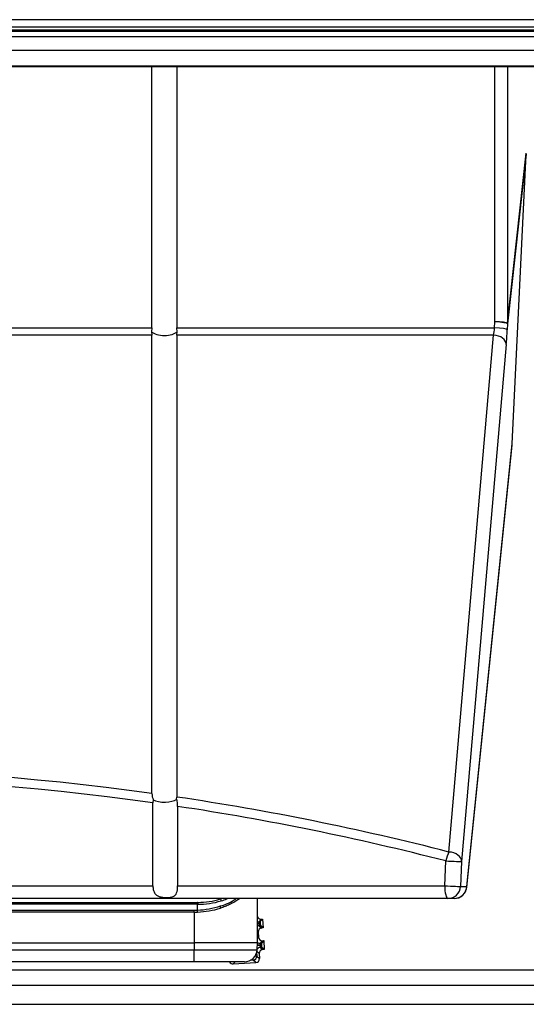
# Model space of a CAD drawing. Header units: millimetres. Extents: x 0 to 287, y 0 to 200.
# Tile 15 of 49: x 41.46 to 45.46, y 146.9 to 154.67. Entities that reach past the tile are written whole.
import ezdxf

# ---------------------------------------------------------------- set-up
doc = ezdxf.new("R2010")
doc.units = ezdxf.units.MM
doc.layers.add('130.667_BW4C_CTM', color=7, linetype='Continuous')
doc.layers.add('Standard', color=7, linetype='Continuous')

# ---------------------------------------------------------------- blocks, each defined once
blk = doc.blocks.new('SE')
at = {"layer": '130.667_BW4C_CTM', "color": 7, "linetype": 'Continuous'}
for p, q in [((50.573, 154.6696), (28.633, 154.6696)), ((28.633, 154.6138), (50.573, 154.6138)), ((28.453, 154.5369), (50.753, 154.5369)), ((28.603, 154.5787), (50.603, 154.5787)), ((50.573, 154.587), (28.633, 154.587)), ((50.753, 154.4254), (28.453, 154.4254)), ((28.453, 154.306), (50.753, 154.306)), ((28.453, 154.3014), (50.753, 154.3014)), ((42.505, 152.2407), (42.505, 154.3014)), ((42.701, 154.3014), (42.701, 152.2407)), ((45.2105, 152.2866), (45.2105, 154.3014)), ((45.3102, 154.3014), (45.3102, 152.2754)), ((45.3102, 152.2754), (45.4584, 153.6162)), ((45.4582, 153.6081), (45.3103, 152.2701)), ((45.3473, 151.324), (45.4582, 153.6081)), ((45.2082, 152.2407), (45.2105, 152.2866)), ((36.701, 152.2407), (42.505, 152.2407)), ((42.505, 152.2407), (42.5024, 152.2091)), ((42.5024, 152.2091), (42.505, 152.1822)), ((42.701, 152.2407), (45.2082, 152.2407)), ((42.7036, 152.2091), (42.701, 152.2407)), ((42.701, 152.1822), (42.7036, 152.2091)), ((45.3103, 152.2701), (45.308, 152.2242)), ((42.505, 152.1822), (36.701, 152.1822)), ((42.505, 148.5675), (42.505, 152.1822)), ((42.701, 152.1822), (42.701, 148.5394)), ((45.2007, 152.1822), (42.701, 152.1822)), ((44.8481, 148.1057), (45.2007, 152.1822)), ((45.3005, 152.1071), (44.9479, 148.0307)), ((44.9883, 147.8285), (45.3465, 151.3141)), ((44.9886, 147.8344), (45.3473, 151.324)), ((42.5145, 148.517), (42.5127, 148.4938)), ((42.5127, 147.8387), (42.5127, 148.4938)), ((42.6997, 148.5224), (42.701, 148.5394)), ((42.7074, 148.4655), (42.7074, 147.8387)), ((44.8149, 147.8387), (44.8232, 148.035)), ((44.9479, 148.0307), (44.9395, 147.8344)), ((41.363, 147.8387), (42.5127, 147.8387)), ((42.7074, 147.8387), (44.8149, 147.8387)), ((44.9395, 147.8344), (44.9886, 147.8344)), ((44.8397, 147.7387), (34.3663, 147.7387)), ((39.603, 147.7084), (42.8631, 147.7084)), ((42.8629, 147.6931), (39.603, 147.6931)), ((42.8666, 147.7084), (42.8631, 147.7084)), ((42.8638, 147.6475), (42.8632, 147.6931)), ((43.3371, 147.3831), (43.3378, 147.7387)), ((44.8888, 147.7387), (44.8397, 147.7387)), ((39.603, 147.6469), (42.8376, 147.6469)), ((42.8376, 147.6315), (39.603, 147.6315)), ((42.8376, 147.6315), (42.8371, 147.3897)), ((42.8376, 147.6469), (42.8638, 147.6475)), ((42.8376, 147.6315), (42.8376, 147.6469)), ((43.3491, 147.5409), (43.3374, 147.5403)), ((43.3491, 147.5396), (43.3374, 147.5389)), ((43.3674, 147.5763), (43.3491, 147.5559)), ((43.3491, 147.5559), (43.359, 147.5564)), ((43.3596, 147.5415), (43.3491, 147.5409)), ((43.3491, 147.5409), (43.3491, 147.5396)), ((43.3491, 147.5396), (43.3596, 147.5401)), ((43.3774, 147.5768), (43.359, 147.5564)), ((43.3596, 147.5415), (43.3596, 147.5401)), ((43.3674, 147.5763), (43.3774, 147.5768)), ((43.3774, 147.5768), (43.3811, 147.5068)), ((43.3427, 147.4748), (43.3373, 147.4796)), ((43.3427, 147.4748), (43.3448, 147.4347)), ((43.3607, 147.5251), (43.3507, 147.5246)), ((43.3507, 147.5246), (43.3711, 147.5063)), ((43.3811, 147.5068), (43.3607, 147.5251)), ((43.3811, 147.5068), (43.3711, 147.5063)), ((36.3689, 147.3897), (42.8371, 147.3897)), ((42.837, 147.3897), (42.837, 147.3345)), ((43.3371, 147.3897), (42.8371, 147.3897)), ((43.3338, 147.3279), (43.3374, 147.3963)), ((43.3372, 147.4262), (43.3448, 147.4347)), ((43.3763, 147.4063), (43.358, 147.3859)), ((43.358, 147.3859), (43.368, 147.3864)), ((43.3863, 147.4068), (43.368, 147.3864)), ((43.3763, 147.4063), (43.3863, 147.4068)), ((43.3863, 147.4068), (43.39, 147.3368)), ((36.369, 147.3345), (42.837, 147.3345)), ((42.837, 147.3345), (43.3342, 147.3345)), ((42.837, 147.2397), (42.837, 147.3345)), ((43.3303, 147.312), (43.3317, 147.2846)), ((43.3516, 147.3048), (43.3326, 147.3218)), ((43.358, 147.3709), (43.336, 147.3698)), ((43.358, 147.3696), (43.336, 147.3684)), ((43.3516, 147.3048), (43.3537, 147.2648)), ((43.3685, 147.3715), (43.358, 147.3709)), ((43.358, 147.3709), (43.358, 147.3696)), ((43.358, 147.3696), (43.3686, 147.3701)), ((43.3696, 147.3551), (43.3596, 147.3546)), ((43.3596, 147.3546), (43.38, 147.3363)), ((43.3685, 147.3715), (43.3686, 147.3701)), ((43.39, 147.3368), (43.3696, 147.3551)), ((43.39, 147.3368), (43.38, 147.3363)), ((42.837, 147.2397), (36.369, 147.2397)), ((43.2343, 147.2397), (42.837, 147.2397)), ((43.1598, 147.2397), (43.1455, 147.2239)), ((43.1455, 147.2239), (43.3253, 147.2333)), ((43.3034, 147.253), (43.2821, 147.2519)), ((43.3034, 147.253), (43.3026, 147.2668)), ((43.3253, 147.2333), (43.3034, 147.253)), ((43.3317, 147.2846), (43.3171, 147.2838)), ((43.3317, 147.2846), (43.3537, 147.2648)), ((50.885, 147.1726), (37.1268, 147.1726)), ((37.022, 147.0546), (50.8779, 147.0546)), ((28.323, 146.9046), (50.923, 146.9046))]:
    blk.add_line(p, q, dxfattribs=at)
for centre, radius, start, end in [((39.603, 127.668), 21.1, 82.09468, 97.90532), ((42.6513, 148.5688), 0.1463, 180.51725, 200.74708), ((42.5372, 148.4716), 0.1703, 357.94879, 17.35067), ((39.603, 127.668), 21.1, 75.60631, 81.5571), ((44.8888, 147.8387), 0.1, 270, 354.13203), ((42.8639, 148.335), 0.6419, 269.91661, 286.96622), ((42.864, 148.3186), 0.6102, 270.24056, 287.22268), ((43.0893, 147.7466), 0.0459, 193.68163, 213.8819), ((42.9387, 148.0667), 0.4012, 285.42284, 304.69526), ((42.9314, 148.1578), 0.4529, 285.33325, 291.50906), ((42.8372, 148.2817), 0.6501, 270.03842, 272.44267), ((42.8375, 148.3168), 0.6699, 272.24967, 288.08319), ((42.8298, 148.392), 0.7607, 272.64505, 286.48072), ((42.8548, 147.6698), 0.1909, 357.83922, 3.07986), ((43.3475, 147.5859), 0.03, 250.4106, 272.98255), ((43.428, 147.5485), 0.0793, 174.62015, 185.48826), ((43.4287, 147.5403), 0.0796, 180.53328, 191.35831), ((43.3523, 147.4947), 0.03, 93.01745, 119.81693), ((43.3564, 147.4159), 0.03, 230.29884, 272.98255), ((43.4369, 147.3785), 0.0793, 174.62015, 185.48826), ((43.3612, 147.3247), 0.03, 93.01745, 153.32964), ((43.4376, 147.3703), 0.0796, 180.53328, 191.35831), ((43.3018, 147.283), 0.03, 273.01745, 2.98255)]:
    blk.add_arc(centre, radius, start, end, dxfattribs=at)
for centre, major_axis, ratio, start_param, end_param in [((45.3581, 153.6098), (0.0124, 0.1287), 0.773447, 4.773755, 4.836264), ((45.2105, 152.2744), (-0.0999, 0.0049), 0.121728, 3.185098, 4.7183), ((45.2105, 152.2744), (0.1, 0), 0.121869, 0.077545, 1.570796), ((45.2105, 152.2744), (0.0994, -0.011), 0.839805, 0.079599, 0.142108), ((42.603, 152.2297), (-0.11, 0), 0.46363, 0.416997, 2.724595), ((45.2007, 152.2529), (-0.0087, -0.1), 0.08585, 0.792879, 1.456104), ((45.2082, 152.2285), (-0.0999, 0.0049), 0.121728, 3.185098, 4.7183), ((45.3005, 152.2486), (-0.0087, -0.2), 0.043168, 0.787269, 1.450494), ((45.2007, 152.1115), (-0.0996, 0.0086), 0.705788, 3.202566, 4.773362), ((39.603, 127.5973), (0, -21.1), 0.995261, 3.002588, 3.280598), ((42.603, 148.5441), (-0.11, 0), 0.414214, 0.635925, 2.645786), ((39.603, 127.5973), (0, 21.1), 0.995261, 6.031968, 6.134813), ((44.8481, 148.035), (0.0249, 0.0969), 0.241241, 0.816315, 1.632629), ((44.8481, 148.035), (-0.0996, 0.0086), 0.705788, 3.202566, 4.773362), ((44.8481, 148.035), (-0.0999, 0.0043), 0.010967, 1.319814, 3.098409), ((44.8397, 147.8387), (0, 0.1), 0.248185, 1.570796, 3.141593), ((44.8397, 147.8387), (-0.0999, 0.0043), 0.010948, 1.320224, 3.098409), ((44.8397, 147.8387), (0, -0.1), 0.999066, 0, 1.527615), ((44.8888, 147.8387), (0, -0.1), 0.999066, 0, 1.527615), ((44.8888, 147.8387), (-0.0995, 0.0102), 0.807545, 3.141593, 3.214848), ((42.8638, 147.6321), (0.0009, -0.02), 0.054483, 1.568281, 2.442208), ((43.3658, 147.6062), (0.0201, 0.0223), 0.999695, 2.641, 3.926839), ((43.3598, 147.5415), (-0.0008, 0.015), 0.017455, 0.017453, 1.570796), ((43.3599, 147.5401), (0.0008, -0.015), 0.017455, 4.712389, 6.265732), ((43.3726, 147.4763), (0.0223, -0.0201), 0.999695, 2.356347, 3.926839), ((43.3747, 147.4362), (0.0201, 0.0223), 0.999695, 2.356347, 3.926839), ((43.3687, 147.3715), (-0.0008, 0.015), 0.017455, 0.017453, 1.570796), ((43.2343, 147.3397), (0, -0.1), 0.99985, 0, 1.518436), ((43.3815, 147.3063), (0.0223, -0.0201), 0.999695, 2.356347, 3.926839), ((43.3688, 147.3701), (0.0008, -0.015), 0.017455, 4.712389, 6.265732), ((43.144, 147.2538), (0.0201, 0.0223), 0.999695, 2.793012, 3.926839), ((43.3237, 147.2632), (-0.0223, 0.0201), 0.999695, 2.356347, 3.926839)]:
    blk.add_ellipse(centre, major_axis=major_axis, ratio=ratio, start_param=start_param, end_param=end_param, dxfattribs=at)
for points, knots in [([(42.5127, 147.8387), (42.5127, 147.829), (42.5136, 147.8192), (42.5155, 147.8101), (42.5174, 147.8009), (42.5204, 147.7921), (42.5247, 147.7845), (42.5288, 147.7773), (42.5342, 147.7709), (42.5407, 147.7659), (42.5469, 147.7612), (42.5541, 147.7575), (42.5619, 147.7548), (42.57, 147.7519), (42.579, 147.75), (42.588, 147.7488), (42.5982, 147.7474), (42.6087, 147.7469), (42.619, 147.7469), (42.63, 147.7469), (42.641, 147.7476), (42.6509, 147.7492), (42.6609, 147.7509), (42.6701, 147.7536), (42.6777, 147.7578), (42.6846, 147.7617), (42.6903, 147.767), (42.6946, 147.7737), (42.6984, 147.7795), (42.7011, 147.7866), (42.703, 147.7944), (42.7049, 147.8021), (42.706, 147.8106), (42.7067, 147.8193), (42.7072, 147.8257), (42.7074, 147.8322), (42.7074, 147.8387)], [0, 0, 0, 0, 0.084953, 0.084953, 0.084953, 0.170139, 0.170139, 0.170139, 0.252128, 0.252128, 0.252128, 0.329387, 0.329387, 0.329387, 0.410145, 0.410145, 0.410145, 0.500686, 0.500686, 0.500686, 0.598786, 0.598786, 0.598786, 0.697097, 0.697097, 0.697097, 0.78648, 0.78648, 0.78648, 0.865217, 0.865217, 0.865217, 0.943436, 0.943436, 0.943436, 1, 1, 1, 1]), ([(42.8666, 147.7084), (42.8665, 147.7072), (42.8665, 147.7049), (42.8664, 147.702), (42.8662, 147.6989), (42.8659, 147.6963), (42.8648, 147.6941), (42.8635, 147.6935), (42.8629, 147.6931)], [0, 0, 0, 0, 0.199917, 0.366388, 0.499421, 0.74858, 0.873961, 1, 1, 1, 1]), ([(43.1948, 147.737), (43.1904, 147.7338), (43.1811, 147.7273), (43.1662, 147.7176), (43.1502, 147.7082), (43.1338, 147.6992), (43.1169, 147.6908), (43.0996, 147.6829), (43.082, 147.6756), (43.064, 147.6688), (43.0517, 147.6646), (43.0456, 147.6626)], [0.6670743, 0.6670743, 0.6670743, 0.6670743, 0.7020249, 0.7409442, 0.7793544, 0.8172704, 0.8547077, 0.8916824, 0.928211, 0.9643109, 1, 1, 1, 1])]:
    blk.add_open_spline(points, degree=3, knots=knots, dxfattribs=at)

msp = doc.modelspace()

# ---------------------------------------------------------------- block references
at = {"layer": 'Standard'}
msp.add_blockref('SE', (0, 0), dxfattribs=at)

doc.saveas('drawing.dxf')
